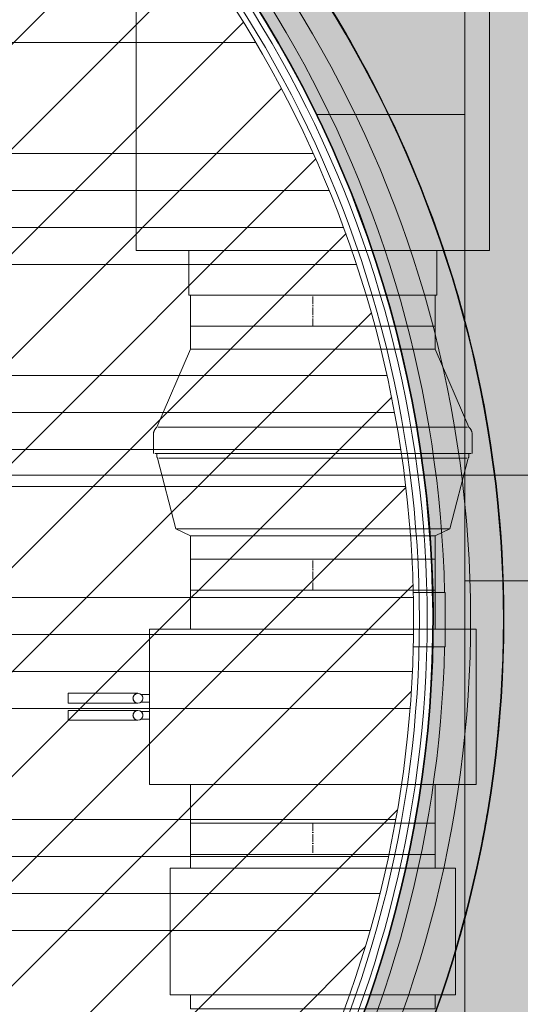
# Model space of a CAD drawing. Header units: millimetres. Extents: x -173851 to 481338, y -267897 to -21875.
# Tile 124 of 256: x -4916 to -4272, y -105035 to -103767. Entities that reach past the tile are written whole.
import ezdxf

# ---------------------------------------------------------------- set-up
doc = ezdxf.new("R2010")
doc.units = ezdxf.units.MM
doc.linetypes.add('ADSK_Осевая', pattern=[14, 10, -2, 0, -2])
doc.linetypes.add('ADSK_Скрыто', pattern=[6, 3, -3])
doc.layers.get('Defpoints').update_dxf_attribs({"color": 31})
doc.layers.add('_Скрыто_', color=7, linetype='ADSK_Скрыто', lineweight=5, plot=False)
doc.layers.add('pol', color=7, linetype='Continuous', lineweight=15, true_color=0x55666d)
for name, color, linetype, lineweight in [('pot sh', 183, 'Continuous', 15), ('Воздуховоды', 7, 'Continuous', 18), ('Оборудование', 7, 'Continuous', 5), ('Осевая линия', 7, 'ADSK_Осевая', 18), ('Панели витража', 7, 'Continuous', 5), ('Перекрытия', 7, 'Continuous', 5), ('Сводный потолок_инженерия', 7, 'Continuous', 18), ('Стены', 7, 'Continuous', 5)]:
    doc.layers.add(name, color=color, linetype=linetype, lineweight=lineweight)

# ---------------------------------------------------------------- blocks, each defined once
blk = doc.blocks.new('201_Шумоглушитель_Круглый_KNK - 315_6-V277-План вент_ 3 Корп_ 1 Эт_в осях 5_1_0-13_1_0')
at = {"layer": 'Оборудование', "color": 1, "true_color": 0xff0000}
for p, q in [((307.5, 227.5), (-307.5, 227.5)), ((-307.5, -227.5), (-307.5, 227.5)), ((307.5, 227.5), (307.5, -227.5)), ((-307.5, 159.5), (-365, 159.5)), ((-365, -159.5), (-365, 159.5)), ((365, 159.5), (307.5, 159.5)), ((365, 159.5), (365, -159.5)), ((-365, -159.5), (-307.5, -159.5)), ((307.5, -159.5), (365, -159.5)), ((-307.5, -227.5), (307.5, -227.5))]:
    blk.add_line(p, q, dxfattribs=at)
blk = doc.blocks.new('201_КассетныйФильтр_Круглый_KFC - 315-2223451-План вент_ 3 Корп_ 1 Эт_в осях 5_1_0-13_1_0')
at = {"layer": 'Оборудование', "color": 1, "true_color": 0xff0000}
for p, q in [((-157.5, 99.4), (-157.5, 81.5)), ((-157.5, 99.4), (157.5, 99.4)), ((157.5, 81.5), (157.5, 99.4)), ((-183.5, 81.5), (-183.5, -81.5)), ((183.5, 81.5), (-183.5, 81.5)), ((183.5, -81.5), (183.5, 81.5)), ((-183.5, -81.5), (183.5, -81.5)), ((-157.5, -81.5), (-157.5, -99.4)), ((157.5, -99.4), (157.5, -81.5)), ((157.5, -99.4), (-157.5, -99.4))]:
    blk.add_line(p, q, dxfattribs=at)
blk = doc.blocks.new('201_ВодянойНагреватель_Круглый_KWH - 315_2-2228226-План вент_ 3 Корп_ 1 Эт_в осях 5_1_0-13_1_0')
at = {"layer": '_Скрыто_', "color": 1, "true_color": 0xff0000}
for p, q in [((315, 17.1), (315, 17.4)), ((315, 4.7), (315, 4.9)), ((315, -4.9), (315, -4.6)), ((315, -17.3), (315, -17.1))]:
    blk.add_line(p, q, dxfattribs=at)
for points, knots in [([(220.9, 15.8), (220.9, 15.8), (220.9, 15.9), (221, 15.9), (221.1, 16), (221.1, 16), (221.1, 16)], [0.8392857, 0.8392857, 0.8392857, 0.8392857, 0.8660714, 0.8928571, 0.9464286, 1, 1, 1, 1]), ([(221.1, 16), (221.1, 16), (221.1, 16), (221, 15.9), (220.9, 15.9), (220.9, 15.9)], [0, 0, 0, 0, 0.0714286, 0.1071429, 0.1428571, 0.1428571, 0.1428571, 0.1428571]), ([(220.9, 15.8), (220.9, 15.8), (220.9, 15.9), (221, 15.9), (221.1, 16), (221.1, 16), (221.1, 16)], [0.8392857, 0.8392857, 0.8392857, 0.8392857, 0.8660714, 0.8928571, 0.9464286, 1, 1, 1, 1]), ([(221.1, 16), (221.1, 16), (221.1, 16), (221, 15.9), (220.9, 15.9), (220.9, 15.9)], [0, 0, 0, 0, 0.0714286, 0.1071429, 0.1428571, 0.1428571, 0.1428571, 0.1428571]), ([(220.9, 6.2), (220.9, 6.2), (220.9, 6.1), (221, 6.1), (221.1, 6), (221.1, 6), (221.1, 6)], [0.8392857, 0.8392857, 0.8392857, 0.8392857, 0.8660714, 0.8928571, 0.9464286, 1, 1, 1, 1]), ([(220.9, 6.2), (220.9, 6.2), (220.9, 6.1), (221, 6.1), (221.1, 6), (221.1, 6), (221.1, 6)], [0.8392857, 0.8392857, 0.8392857, 0.8392857, 0.8660714, 0.8928571, 0.9464286, 1, 1, 1, 1]), ([(221.1, 6), (221.1, 6), (221.1, 6), (221, 6.1), (220.9, 6.1), (220.9, 6.1)], [0, 0, 0, 0, 0.0714286, 0.1071429, 0.1428571, 0.1428571, 0.1428571, 0.1428571]), ([(221.1, 6), (221.1, 6), (221.1, 6), (221, 6.1), (220.9, 6.1), (220.9, 6.1)], [0, 0, 0, 0, 0.0714286, 0.1071429, 0.1428571, 0.1428571, 0.1428571, 0.1428571]), ([(220.9, -6.2), (220.9, -6.2), (220.9, -6.1), (221, -6.1), (221.1, -6), (221.1, -6), (221.1, -6)], [0.8392857, 0.8392857, 0.8392857, 0.8392857, 0.8660714, 0.8928571, 0.9464286, 1, 1, 1, 1]), ([(221.1, -6), (221.1, -6), (221.1, -6), (221, -6.1), (220.9, -6.1), (220.9, -6.1)], [0, 0, 0, 0, 0.0714286, 0.1071429, 0.1428571, 0.1428571, 0.1428571, 0.1428571]), ([(220.9, -6.2), (220.9, -6.2), (220.9, -6.1), (221, -6.1), (221.1, -6), (221.1, -6), (221.1, -6)], [0.8392857, 0.8392857, 0.8392857, 0.8392857, 0.8660714, 0.8928571, 0.9464286, 1, 1, 1, 1]), ([(221.1, -6), (221.1, -6), (221.1, -6), (221, -6.1), (220.9, -6.1), (220.9, -6.1)], [0, 0, 0, 0, 0.0714286, 0.1071429, 0.1428571, 0.1428571, 0.1428571, 0.1428571]), ([(220.9, -15.8), (220.9, -15.8), (220.9, -15.9), (221, -15.9), (221.1, -16), (221.1, -16), (221.1, -16)], [0.8392857, 0.8392857, 0.8392857, 0.8392857, 0.8660714, 0.8928571, 0.9464286, 1, 1, 1, 1]), ([(220.9, -15.8), (220.9, -15.8), (220.9, -15.9), (221, -15.9), (221.1, -16), (221.1, -16), (221.1, -16)], [0.8392857, 0.8392857, 0.8392857, 0.8392857, 0.8660714, 0.8928571, 0.9464286, 1, 1, 1, 1]), ([(221.1, -16), (221.1, -16), (221.1, -16), (221, -15.9), (220.9, -15.9), (220.9, -15.9)], [0, 0, 0, 0, 0.0714286, 0.1071429, 0.1428571, 0.1428571, 0.1428571, 0.1428571]), ([(221.1, -16), (221.1, -16), (221.1, -16), (221, -15.9), (220.9, -15.9), (220.9, -15.9)], [0, 0, 0, 0, 0.0714286, 0.1071429, 0.1428571, 0.1428571, 0.1428571, 0.1428571])]:
    blk.add_open_spline(points, degree=3, knots=knots, dxfattribs=at)
at = {"layer": 'Оборудование', "color": 1, "true_color": 0xff0000}
for p, q in [((-157.5, 100), (-157.5, 150)), ((157.5, 150), (-157.5, 150)), ((157.5, 150), (157.5, 100)), ((210, 100), (-210, 100)), ((-210, 100), (-210, -100)), ((210, 100), (210, -100)), ((210, 16), (221.1, 16)), ((210, 16), (221.1, 16)), ((225, 17.4), (315, 17.4)), ((315, 4.7), (315, 17.4)), ((221.1, 6), (210, 6)), ((221.1, 6), (210, 6)), ((315, 4.7), (225, 4.7)), ((210, -6), (221.1, -6)), ((210, -6), (221.1, -6)), ((225, -4.6), (315, -4.6)), ((315, -17.3), (315, -4.6)), ((221.1, -16), (210, -16)), ((221.1, -16), (210, -16)), ((315, -17.3), (225, -17.3)), ((-210, -100), (210, -100)), ((-157.5, -150), (-157.5, -100)), ((157.5, -100), (157.5, -150)), ((-157.5, -150), (157.5, -150))]:
    blk.add_line(p, q, dxfattribs=at)
for centre, start, end in [((225, 11), 0, 180), ((225, 11), 180, 360), ((225, -11), 0, 180), ((225, -11), 180, 360)]:
    blk.add_arc(centre, 6.35, start, end, dxfattribs=at)
for points, knots in [([(218.7, 11), (218.7, 11.4), (218.7, 12), (218.9, 12.7), (219.1, 13.3), (219.3, 13.7), (219.6, 14.3), (219.8, 14.7), (220, 14.9)], [0, 0, 0, 0, 0.1428571, 0.2142857, 0.2857143, 0.3571429, 0.4285714, 0.5714286, 0.5714286, 0.5714286, 0.5714286]), ([(220, 14.9), (219.8, 14.7), (219.5, 14.3), (219.2, 13.7), (219.1, 13.4), (219.1, 13.3)], [0.4285714, 0.4285714, 0.4285714, 0.4285714, 0.5714286, 0.6785714, 0.7053571, 0.7053571, 0.7053571, 0.7053571]), ([(219.1, 13.2), (219.1, 13.4), (219.3, 13.7), (219.6, 14.3), (219.8, 14.7), (220, 14.9)], [0.2857143, 0.2857143, 0.2857143, 0.2857143, 0.3571429, 0.4285714, 0.5714286, 0.5714286, 0.5714286, 0.5714286]), ([(220, 14.9), (219.8, 14.7), (219.5, 14.3), (219.2, 13.7), (219.1, 13.4), (219.1, 13.3)], [0.4285714, 0.4285714, 0.4285714, 0.4285714, 0.5714286, 0.6785714, 0.7053571, 0.7053571, 0.7053571, 0.7053571]), ([(220.9, 15.8), (220.9, 15.8), (220.9, 15.9), (221, 15.9), (221.1, 16), (221.1, 16), (221.1, 16)], [0.8392857, 0.8392857, 0.8392857, 0.8392857, 0.8660714, 0.8928571, 0.9464286, 1, 1, 1, 1]), ([(221.1, 16), (221.1, 16), (221.1, 16), (221, 15.9), (220.9, 15.9), (220.9, 15.9)], [0, 0, 0, 0, 0.0714286, 0.1071429, 0.1428571, 0.1428571, 0.1428571, 0.1428571]), ([(220.9, 15.8), (220.9, 15.8), (220.9, 15.9), (221, 15.9), (221.1, 16), (221.1, 16), (221.1, 16)], [0.8392857, 0.8392857, 0.8392857, 0.8392857, 0.8660714, 0.8928571, 0.9464286, 1, 1, 1, 1]), ([(221.1, 16), (221.1, 16), (221.1, 16), (221, 15.9), (220.9, 15.9), (220.9, 15.9)], [0, 0, 0, 0, 0.0714286, 0.1071429, 0.1428571, 0.1428571, 0.1428571, 0.1428571]), ([(231.4, 11), (231.3, 11.3), (231.3, 11.7), (231.2, 12.3), (231.1, 12.7), (231, 13.1), (230.9, 13.5), (230.7, 13.8), (230.5, 14.2), (230.3, 14.5), (230.1, 14.8), (229.8, 15.1), (229.6, 15.4), (229.4, 15.6), (229, 15.9), (228.7, 16.2), (228.3, 16.4), (227.9, 16.7), (227.2, 17), (226.2, 17.3), (225.4, 17.4), (225, 17.4)], [0, 0, 0, 0, 0.071429, 0.107143, 0.142857, 0.178571, 0.214286, 0.25, 0.285714, 0.321429, 0.357143, 0.392857, 0.428571, 0.464286, 0.5, 0.571429, 0.607143, 0.642857, 0.714286, 0.857143, 1, 1, 1, 1]), ([(218.8, 9.7), (218.8, 9.8), (218.7, 10.3), (218.7, 10.7), (218.7, 11)], [0.8392857, 0.8392857, 0.8392857, 0.8392857, 0.8928571, 1, 1, 1, 1]), ([(220, 7.1), (220.1, 7), (220.2, 6.8), (220.4, 6.7), (220.5, 6.5), (220.6, 6.4), (220.7, 6.3), (220.9, 6.2), (220.9, 6.1), (221, 6.1), (221.1, 6), (221.1, 6), (221.1, 6)], [0.5714286, 0.5714286, 0.5714286, 0.5714286, 0.625, 0.6785714, 0.7053571, 0.7321429, 0.7857143, 0.8392857, 0.8660714, 0.8928571, 0.9464286, 1, 1, 1, 1]), ([(221.1, 6), (221.1, 6), (221.1, 6), (221, 6.1), (220.9, 6.1), (220.8, 6.2), (220.7, 6.3), (220.6, 6.4), (220.5, 6.5), (220.4, 6.6), (220.2, 6.8), (220.1, 7), (220, 7.1)], [0, 0, 0, 0, 0.0714286, 0.1071429, 0.1428571, 0.1785714, 0.2142857, 0.25, 0.2857143, 0.3214286, 0.3571429, 0.4285714, 0.4285714, 0.4285714, 0.4285714]), ([(220, 7.1), (220.1, 7), (220.2, 6.8), (220.4, 6.7), (220.5, 6.5), (220.6, 6.4), (220.7, 6.3), (220.9, 6.2), (220.9, 6.1), (221, 6.1), (221.1, 6), (221.1, 6), (221.1, 6)], [0.5714286, 0.5714286, 0.5714286, 0.5714286, 0.625, 0.6785714, 0.7053571, 0.7321429, 0.7857143, 0.8392857, 0.8660714, 0.8928571, 0.9464286, 1, 1, 1, 1]), ([(221.1, 6), (221.1, 6), (221.1, 6), (221, 6.1), (220.9, 6.1), (220.8, 6.2), (220.7, 6.3), (220.6, 6.4), (220.5, 6.5), (220.4, 6.6), (220.2, 6.8), (220.1, 7), (220, 7.1)], [0, 0, 0, 0, 0.0714286, 0.1071429, 0.1428571, 0.1785714, 0.2142857, 0.25, 0.2857143, 0.3214286, 0.3571429, 0.4285714, 0.4285714, 0.4285714, 0.4285714]), ([(228.6, 5.7), (228.7, 5.8), (228.8, 5.9), (229.1, 6.1), (229.4, 6.4), (229.6, 6.6), (229.8, 6.9), (230.1, 7.2), (230.3, 7.5), (230.5, 7.8), (230.7, 8.2), (230.9, 8.5), (231, 8.9), (231.1, 9.3), (231.2, 9.7), (231.3, 10.3), (231.3, 10.7), (231.4, 11)], [0.4285714, 0.4285714, 0.4285714, 0.4285714, 0.4642857, 0.5, 0.5357143, 0.5714286, 0.6071429, 0.6428571, 0.6785714, 0.7142857, 0.75, 0.7857143, 0.8214286, 0.8571429, 0.8928571, 0.9285714, 1, 1, 1, 1]), ([(218.7, -11), (218.7, -10.6), (218.7, -10), (218.9, -9.3), (219.1, -8.7), (219.3, -8.3), (219.6, -7.7), (219.8, -7.3), (220, -7.1)], [0, 0, 0, 0, 0.1428571, 0.2142857, 0.2857143, 0.3571429, 0.4285714, 0.5714286, 0.5714286, 0.5714286, 0.5714286]), ([(218.8, -12.3), (218.8, -12.2), (218.7, -11.7), (218.7, -11.3), (218.7, -11)], [0.8392857, 0.8392857, 0.8392857, 0.8392857, 0.8928571, 1, 1, 1, 1]), ([(220, -7.1), (219.8, -7.3), (219.5, -7.7), (219.2, -8.3), (219.1, -8.6), (219.1, -8.7)], [0.4285714, 0.4285714, 0.4285714, 0.4285714, 0.5714286, 0.6785714, 0.7053571, 0.7053571, 0.7053571, 0.7053571]), ([(219.1, -8.8), (219.1, -8.6), (219.3, -8.3), (219.6, -7.7), (219.8, -7.3), (220, -7.1)], [0.2857143, 0.2857143, 0.2857143, 0.2857143, 0.3571429, 0.4285714, 0.5714286, 0.5714286, 0.5714286, 0.5714286]), ([(220, -7.1), (219.8, -7.3), (219.5, -7.7), (219.2, -8.3), (219.1, -8.6), (219.1, -8.7)], [0.4285714, 0.4285714, 0.4285714, 0.4285714, 0.5714286, 0.6785714, 0.7053571, 0.7053571, 0.7053571, 0.7053571]), ([(220.9, -6.2), (220.9, -6.2), (220.9, -6.1), (221, -6.1), (221.1, -6), (221.1, -6), (221.1, -6)], [0.8392857, 0.8392857, 0.8392857, 0.8392857, 0.8660714, 0.8928571, 0.9464286, 1, 1, 1, 1]), ([(221.1, -6), (221.1, -6), (221.1, -6), (221, -6.1), (220.9, -6.1), (220.9, -6.1)], [0, 0, 0, 0, 0.0714286, 0.1071429, 0.1428571, 0.1428571, 0.1428571, 0.1428571]), ([(220.9, -6.2), (220.9, -6.2), (220.9, -6.1), (221, -6.1), (221.1, -6), (221.1, -6), (221.1, -6)], [0.8392857, 0.8392857, 0.8392857, 0.8392857, 0.8660714, 0.8928571, 0.9464286, 1, 1, 1, 1]), ([(221.1, -6), (221.1, -6), (221.1, -6), (221, -6.1), (220.9, -6.1), (220.9, -6.1)], [0, 0, 0, 0, 0.0714286, 0.1071429, 0.1428571, 0.1428571, 0.1428571, 0.1428571]), ([(231.4, -11), (231.3, -10.7), (231.3, -10.3), (231.2, -9.7), (231.1, -9.3), (231, -8.9), (230.9, -8.5), (230.7, -8.2), (230.5, -7.8), (230.3, -7.5), (230.1, -7.2), (229.8, -6.9), (229.6, -6.6), (229.4, -6.4), (229, -6.1), (228.7, -5.8), (228.3, -5.6), (227.9, -5.3), (227.2, -5), (226.2, -4.7), (225.4, -4.6), (225, -4.6)], [0, 0, 0, 0, 0.071429, 0.107143, 0.142857, 0.178571, 0.214286, 0.25, 0.285714, 0.321429, 0.357143, 0.392857, 0.428571, 0.464286, 0.5, 0.571429, 0.607143, 0.642857, 0.714286, 0.857143, 1, 1, 1, 1]), ([(228.6, -16.3), (228.7, -16.2), (228.8, -16.1), (229.1, -15.9), (229.4, -15.6), (229.6, -15.4), (229.8, -15.1), (230.1, -14.8), (230.3, -14.5), (230.5, -14.2), (230.7, -13.8), (230.9, -13.5), (231, -13.1), (231.1, -12.7), (231.2, -12.3), (231.3, -11.7), (231.3, -11.3), (231.4, -11)], [0.4285714, 0.4285714, 0.4285714, 0.4285714, 0.4642857, 0.5, 0.5357143, 0.5714286, 0.6071429, 0.6428571, 0.6785714, 0.7142857, 0.75, 0.7857143, 0.8214286, 0.8571429, 0.8928571, 0.9285714, 1, 1, 1, 1]), ([(220, -14.9), (220.1, -15), (220.2, -15.2), (220.4, -15.3), (220.5, -15.5), (220.6, -15.6), (220.7, -15.7), (220.9, -15.8), (220.9, -15.9), (221, -15.9), (221.1, -16), (221.1, -16), (221.1, -16)], [0.5714286, 0.5714286, 0.5714286, 0.5714286, 0.625, 0.6785714, 0.7053571, 0.7321429, 0.7857143, 0.8392857, 0.8660714, 0.8928571, 0.9464286, 1, 1, 1, 1]), ([(221.1, -16), (221.1, -16), (221.1, -16), (221, -15.9), (220.9, -15.9), (220.8, -15.8), (220.7, -15.7), (220.6, -15.6), (220.5, -15.5), (220.4, -15.4), (220.2, -15.2), (220.1, -15), (220, -14.9)], [0, 0, 0, 0, 0.0714286, 0.1071429, 0.1428571, 0.1785714, 0.2142857, 0.25, 0.2857143, 0.3214286, 0.3571429, 0.4285714, 0.4285714, 0.4285714, 0.4285714]), ([(220, -14.9), (220.1, -15), (220.2, -15.2), (220.4, -15.3), (220.5, -15.5), (220.6, -15.6), (220.7, -15.7), (220.9, -15.8), (220.9, -15.9), (221, -15.9), (221.1, -16), (221.1, -16), (221.1, -16)], [0.5714286, 0.5714286, 0.5714286, 0.5714286, 0.625, 0.6785714, 0.7053571, 0.7321429, 0.7857143, 0.8392857, 0.8660714, 0.8928571, 0.9464286, 1, 1, 1, 1]), ([(221.1, -16), (221.1, -16), (221.1, -16), (221, -15.9), (220.9, -15.9), (220.8, -15.8), (220.7, -15.7), (220.6, -15.6), (220.5, -15.5), (220.4, -15.4), (220.2, -15.2), (220.1, -15), (220, -14.9)], [0, 0, 0, 0, 0.0714286, 0.1071429, 0.1428571, 0.1785714, 0.2142857, 0.25, 0.2857143, 0.3214286, 0.3571429, 0.4285714, 0.4285714, 0.4285714, 0.4285714])]:
    blk.add_open_spline(points, degree=3, knots=knots, dxfattribs=at)
for points in [[(225, 17.4), (225.4, 17.4), (225.8, 17.3), (226.2, 17.2)], [(225, 4.7), (225.4, 4.7), (226.2, 4.7), (227, 5), (227.4, 5.1)], [(226.2, 4.8), (225.8, 4.7), (225.4, 4.7), (225, 4.7)], [(225, -4.6), (225.4, -4.6), (225.8, -4.7), (226.2, -4.8)], [(225, -17.3), (225.4, -17.3), (226.2, -17.3), (227, -17), (227.4, -16.9)], [(226.2, -17.2), (225.8, -17.3), (225.4, -17.3), (225, -17.3)]]:
    blk.add_open_spline(points, degree=3, dxfattribs=at)
blk = doc.blocks.new('201_Вентилятор_Канальный_KVR - 315_1-V276-План вент_ 3 Корп_ 1 Эт_в осях 5_1_0-13_1_0')
at = {"layer": '_Скрыто_', "color": 1, "true_color": 0xff0000}
for p, q in [((-19.7, -200.9), (-19.9, -200.7)), ((17.2, -200.9), (17.1, -200.9))]:
    blk.add_line(p, q, dxfattribs=at)
at = {"layer": '_Скрыто_', "color": 1, "true_color": 0xff0000, "flags": 128}
for points in [[(17.6, 200.9), (17.7, 200.8), (17.9, 200.8), (18.1, 200.8), (18.2, 200.7), (18.4, 200.7), (18.5, 200.6), (18.7, 200.6), (18.8, 200.5), (19, 200.4), (19.1, 200.4), (19.3, 200.3), (19.4, 200.2), (19.5, 200.1), (19.7, 200), (19.8, 199.9), (19.9, 199.8), (20, 199.7)], [(20, -199.7), (19.9, -199.8), (19.7, -199.9), (19.6, -200), (19.5, -200.1), (19.3, -200.2), (19.2, -200.3), (19.1, -200.4), (18.9, -200.5), (18.8, -200.5), (18.6, -200.6), (18.5, -200.7), (18.3, -200.7), (18.2, -200.8), (18, -200.8), (17.8, -200.8), (17.7, -200.9), (17.5, -200.9)]]:
    blk.add_lwpolyline(points, dxfattribs=at)
at = {"layer": 'Оборудование', "color": 1, "true_color": 0xff0000}
for p, q in [((13.8, 205), (-10.6, 205)), ((13.8, 203.5), (13.8, 0)), ((-19.9, 200.7), (-120.4, 157.5)), ((-19.9, 0), (-19.9, 199.2)), ((17.1, 200.9), (13.8, 200.9)), ((111.1, 176.1), (20, 199.7)), ((20, 198.2), (20, 0)), ((120, 157.5), (111.1, 176.1)), ((111.1, 176.1), (111.1, 0)), ((-120.4, 157.5), (-150, 157.5)), ((-150, 0), (-150, 157.5)), ((-120.4, 157.5), (-120.4, 0)), ((150, 157.5), (120, 157.5)), ((120, 157.5), (120, 0)), ((150, 157.5), (150, 0)), ((-120.4, 0), (-120.4, -157.5)), ((13.8, 0), (13.8, -203.5)), ((20, 0), (20, -198.2)), ((111.1, 0), (111.1, -176.1)), ((120, 0), (120, -157.5)), ((150, 0), (150, -157.5)), ((-150, -157.5), (-150, 0)), ((-19.9, -199.2), (-19.9, 0)), ((-150, -157.5), (-120.4, -157.5)), ((-120.4, -157.5), (-19.9, -200.7)), ((111.1, -176.1), (120, -157.5)), ((120, -157.5), (150, -157.5)), ((20, -199.7), (111.1, -176.1)), ((13.8, -200.9), (17.1, -200.9)), ((-10.6, -205), (13.8, -205))]:
    blk.add_line(p, q, dxfattribs=at)
at = {"layer": 'Оборудование', "color": 1, "true_color": 0xff0000, "flags": 128}
for points in [[(-19.9, 200.7), (-19.6, 201.1), (-19.2, 201.4), (-18.9, 201.8), (-18.5, 202.1), (-18.1, 202.4), (-17.7, 202.7), (-17.3, 203), (-16.9, 203.2), (-16.5, 203.5), (-16, 203.7), (-15.6, 203.9), (-15.1, 204.1), (-14.7, 204.3), (-14.2, 204.4), (-13.7, 204.6), (-13.3, 204.7), (-12.8, 204.8), (-12.3, 204.9), (-11.8, 204.9), (-11.3, 205), (-10.8, 205), (-10.6, 205)], [(17.1, 200.9), (17.2, 200.9), (17.4, 200.9), (17.6, 200.9), (17.7, 200.8), (17.9, 200.8), (18.1, 200.8), (18.2, 200.7), (18.4, 200.7), (18.5, 200.6), (18.7, 200.6), (18.8, 200.5), (19, 200.4), (19.1, 200.4), (19.3, 200.3), (19.4, 200.2), (19.5, 200.1), (19.7, 200), (19.8, 199.9), (19.9, 199.8), (20, 199.7)], [(-10.6, -205), (-11.1, -205), (-11.5, -205), (-12, -204.9), (-12.5, -204.8), (-13, -204.8), (-13.5, -204.6), (-14, -204.5), (-14.4, -204.4), (-14.9, -204.2), (-15.4, -204), (-15.8, -203.8), (-16.3, -203.6), (-16.7, -203.4), (-17.1, -203.1), (-17.5, -202.8), (-17.9, -202.6), (-18.3, -202.3), (-18.7, -201.9), (-19, -201.6), (-19.4, -201.3), (-19.7, -200.9), (-19.9, -200.7)], [(20, -199.7), (19.9, -199.8), (19.7, -199.9), (19.6, -200), (19.5, -200.1), (19.3, -200.2), (19.2, -200.3), (19.1, -200.4), (18.9, -200.5), (18.8, -200.5), (18.6, -200.6), (18.5, -200.7), (18.3, -200.7), (18.2, -200.8), (18, -200.8), (17.8, -200.8), (17.7, -200.9), (17.5, -200.9), (17.3, -200.9), (17.2, -200.9), (17.1, -200.9)]]:
    blk.add_lwpolyline(points, dxfattribs=at)
blk = doc.blocks.new('A$C2f9d5261')
at = {"layer": 'Воздуховоды', "color": 1, "true_color": 0xff0000}
for p, q in [((6272.5, 1718), (6272.5, 1678)), ((6587.5, 1678), (6587.5, 1718)), ((6587.5, 1678), (6272.5, 1678)), ((6272.5, 1378), (6272.5, 1338)), ((6272.5, 1378), (6587.5, 1378)), ((6587.5, 1338), (6587.5, 1378)), ((6587.5, 1338), (6272.5, 1338)), ((6272.5, 1038), (6272.5, 998)), ((6272.5, 1038), (6587.5, 1038)), ((6587.5, 998), (6587.5, 1038)), ((6587.5, 998), (6272.5, 998))]:
    blk.add_line(p, q, dxfattribs=at)
at = {"layer": 'Осевая линия', "color": 1, "true_color": 0xff0000}
for p, q in [((6430, 1678), (6430, 1718)), ((6430, 1338), (6430, 1378)), ((6430, 1038), (6430, 998))]:
    blk.add_line(p, q, dxfattribs=at)
at = {"layer": '_Скрыто_', "color": 1, "true_color": 0xff0000, "rotation": 270.0000000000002}
blk.add_blockref('201_Вентилятор_Канальный_KVR - 315_1-V276-План вент_ 3 Корп_ 1 Эт_в осях 5_1_0-13_1_0', (6430, 1528), dxfattribs=at)
at = {"layer": '_Скрыто_', "color": 1, "true_color": 0xff0000, "extrusion": (0, 0, -1)}
blk.add_blockref('201_ВодянойНагреватель_Круглый_KWH - 315_2-2228226-План вент_ 3 Корп_ 1 Эт_в осях 5_1_0-13_1_0', (-6430, 1188), dxfattribs=at)
at = {"layer": 'Оборудование', "color": 1, "true_color": 0xff0000, "rotation": 270.0000000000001}
blk.add_blockref('201_Шумоглушитель_Круглый_KNK - 315_6-V277-План вент_ 3 Корп_ 1 Эт_в осях 5_1_0-13_1_0', (6430, 2083), dxfattribs=at)
at = {"layer": 'Оборудование', "color": 1, "true_color": 0xff0000}
blk.add_blockref('201_КассетныйФильтр_Круглый_KFC - 315-2223451-План вент_ 3 Корп_ 1 Эт_в осях 5_1_0-13_1_0', (6430, 898.6), dxfattribs=at)
blk = doc.blocks.new('PAN_Door_Revolving - PAN_Door_Revolving-V15-50_AS_Plan_L01_Маркировочный - зависимый 4')
at = {"layer": 'Панели витража'}
for p, q in [((-1459.1, 35), (-1500.2, 35)), ((-1500.2, 35), (-1500.2, -35)), ((-1484.1, 35), (-1475.4, 35)), ((-1465.4, 35), (-1459.1, 35)), ((-1500.2, -35), (-1459.1, -35)), ((-1475.4, -35), (-1484.1, -35)), ((-1459.1, -35), (-1465.4, -35))]:
    blk.add_line(p, q, dxfattribs=at)
for radius, start, end in [(1484.5, 121.544, 178.649), (1477, 121.5571, 238.4429), (1467, 121.5571, 238.4429), (1459.5, 121.5705, 178.6259), (1459.5, 178.6259, 181.3741), (1484.5, 181.351, 238.456), (1459.5, 181.3741, 238.4295)]:
    blk.add_arc((0, 0), radius, start, end, dxfattribs=at)
blk = doc.blocks.new('RST_AR_KMN_R22_SLB_FCD_rvt-1-50_AS_Plan_L01_Маркировочный - зависимый 4')
at = {"layer": 'Панели витража', "lineweight": 5, "rotation": 180}
blk.add_blockref('PAN_Door_Revolving - PAN_Door_Revolving-V15-50_AS_Plan_L01_Маркировочный - зависимый 4', (80683.7, 34178.4), dxfattribs=at)

msp = doc.modelspace()

# ---------------------------------------------------------------- hatches: boundary and pattern name
at = {"layer": 'pol', "true_color": 0xa6a6a6}
h = msp.add_hatch(color=253, dxfattribs=at)
h.dxf.hatch_style = 1
h.paths.add_polyline_path([(-28194.9, -86219.6), (-28194.9, -78989.6), (-24044.1, -78989.6), (-24044.1, -83819.6), (-24764.1, -83819.6), (-24764.1, -86789.6), (-25324.1, -86789.6), (-25324.1, -86219.6)])
edge = h.paths.add_edge_path(flags=17)
edge.add_line((-21196.4, -78088.3), (-21194.7, -81039.2))
edge.add_arc((-21794.7, -81039.6), 600, -89.9728, 0.0341, ccw=False)
edge.add_line((-21794.4, -81639.6), (-21795, -81639.6))
edge.add_arc((-21794.7, -82239.6), 600, 90.0272, 180.0302)
edge.add_line((-22394.7, -82239.9), (-22392.5, -86439.9))
edge.add_arc((-21792.5, -86439.6), 600, 180.0302, 270)
edge.add_line((-21792.5, -87039.6), (-21191.9, -87039.6))
edge.add_line((-21191.9, -87039.6), (-21191.9, -87639.6))
edge.add_line((-21191.9, -87639.6), (-22392.2, -87639.6))
edge.add_arc((-22392.2, -87039.6), 600, 180.0272, 270, ccw=False)
edge.add_line((-22992.2, -87039.9), (-22995, -81040.2))
edge.add_arc((-22395, -81039.9), 600, 90.0272, 180.0272, ccw=False)
edge.add_line((-22395.3, -80439.9), (-22394.9, -80439.9))
edge.add_arc((-22395.2, -79839.9), 600, 270.0272, 360.041)
edge.add_line((-21795.2, -79839.4), (-21796.4, -78088.7))
edge.add_line((-21796.4, -78088.7), (-21196.4, -78088.3))
edge = h.paths.add_edge_path()
edge.add_line((-22867.5, -76990.4), (-23694.1, -76990.4))
edge.add_line((-23694.1, -76990.4), (-23694.1, -77594.6))
edge.add_line((-23694.1, -77594.6), (-24044.1, -77597.1))
edge.add_line((-24044.1, -77597.1), (-24044.1, -77189.6))
edge.add_line((-24044.1, -77189.6), (-25494.1, -77189.6))
edge.add_line((-25494.1, -77189.6), (-25494.1, -76590.4))
edge.add_line((-25494.1, -76590.4), (-28193.3, -76590.4))
edge.add_line((-28193.3, -76590.4), (-28193.3, -78489.6))
edge.add_line((-28193.3, -78489.6), (-26544.1, -78489.6))
edge.add_line((-26544.1, -78489.6), (-26544.1, -78789.6))
edge.add_line((-26544.1, -78789.6), (-23694.1, -78789.6))
edge.add_line((-23694.1, -78789.6), (-23694.1, -88739.6))
edge.add_line((-23694.1, -88739.6), (-21194.1, -88739.6))
edge.add_line((-21194.1, -88739.6), (-21194.1, -82839.6))
edge.add_line((-21194.1, -82839.6), (-19994.1, -82839.6))
edge.add_line((-19994.1, -82839.6), (-19994.1, -82339.3))
edge.add_line((-19994.1, -82339.3), (-19124.1, -82339.3))
edge.add_line((-19124.1, -82339.3), (-19124.5, -76989.6))
edge.add_line((-19124.5, -76989.6), (-19950.5, -76989.6))
edge.add_arc((-21409.1, -76639.6), 1500, 193.5248, 346.5066, ccw=False)
h.paths.add_polyline_path([(-20994.1, -85539.6), (-13744.1, -85539.6), (-13744.1, -87839.6), (-13844.1, -87839.6), (-15094.1, -87839.6), (-20994.1, -87839.6)])
h.paths.add_polyline_path([(-16689.1, -94339.6), (-13849.1, -94339.6), (-13849.1, -92289.6), (-16689.1, -92289.6)], flags=17)
edge = h.paths.add_edge_path(flags=17)
edge.add_line((-11143.6, -92489.6), (-11144.1, -92489.6))
edge.add_arc((-11144.1, -91889.6), 600, 180.0308, 270, ccw=False)
edge.add_line((-11744.1, -91889.9), (-11747, -86488.8))
edge.add_arc((-12347, -86489.2), 600, 0.0308, 90.0272)
edge.add_line((-12347.2, -85889.2), (-13544.4, -85889.7))
edge.add_line((-13544.4, -85889.7), (-13544.1, -86489.8))
edge.add_line((-13544.1, -86489.8), (-12947.1, -86489.6))
edge.add_arc((-12946.8, -87089.6), 600, 0.0282, 90.0272, ccw=False)
edge.add_line((-12346.8, -87089.3), (-12343.9, -93089.9))
edge.add_arc((-11743.9, -93089.6), 600, 180.0282, 270)
edge.add_line((-11743.9, -93689.6), (-11143.6, -93689.6))
edge.add_line((-11143.6, -93689.6), (-11143.6, -92489.6))
h.paths.add_polyline_path([(-9564.1, -93089.6), (-9564.1, -96089.6), (-11144.1, -96089.6), (-11144.1, -96739.6), (-12744.1, -96739.6), (-12744.1, -95339.6), (-13094.1, -95339.6), (-13094.1, -93889.6), (-13544.1, -93889.6), (-13544.1, -92089.6), (-16694.1, -92089.6), (-16694.1, -90539.6), (-13194.1, -90539.6), (-13194.1, -89459.6), (-13544.1, -89459.6), (-13544.1, -84414.6), (-13144.1, -84414.6), (-13144.1, -82839.6), (-13244.1, -82839.6), (-13244.1, -81089.6), (-13544.1, -81089.6), (-13544.1, -80639.6), (-11544.1, -80639.6), (-11544.1, -82739.6), (-11443.8, -82739.6), (-11443.8, -84414.6), (-11144.1, -84414.6), (-11144.1, -87509.6), (-11514.1, -87509.6), (-11514.1, -90539.6), (-11144.1, -90539.6), (-11144.1, -93089.6)])
edge = h.paths.add_edge_path()
edge.add_line((-11146.6, -93089.6), (-10789.1, -93089.6))
edge.add_line((-10789.1, -93089.6), (-10789.1, -92609.6))
edge.add_line((-10789.1, -92609.6), (-7945.5, -92609.6))
edge.add_line((-7945.5, -92609.6), (-7345.5, -92609.6))
edge.add_line((-7345.5, -92609.6), (-7343, -100889.8))
edge.add_arc((-7943, -100889.5), 600, 270.0253, 359.976, ccw=False)
edge.add_arc((-7942.4, -102089.5), 600, 90.0272, 180.0285)
edge.add_line((-8542.4, -102089.8), (-8540.8, -104839.6))
edge.add_line((-8540.8, -104839.6), (-9140.8, -104839.6))
edge.add_line((-9140.8, -104839.6), (-9142.7, -100889.8))
edge.add_arc((-8542.7, -100889.5), 600, 90.0272, 180.0283, ccw=False)
edge.add_line((-8543, -100289.5), (-8543, -100289.5))
edge.add_arc((-8543.3, -99689.5), 600, 270.0272, 360.0237)
edge.add_line((-7943.3, -99689.3), (-7945.2, -94289.3))
edge.add_arc((-8545.2, -94289.6), 600, 0.0237, 90)
edge.add_line((-8545.2, -93689.6), (-11146.6, -93689.6))
edge.add_line((-11146.6, -93689.6), (-11146.6, -93089.6))
edge = h.paths.add_edge_path(flags=17)
edge.add_line((-10944.2, -102689.6), (-10342.1, -102689.6))
edge.add_arc((-10342.1, -102089.6), 600, 270, 360.0274)
edge.add_line((-9742.1, -102089.3), (-9743.2, -99689.8))
edge.add_arc((-9143.2, -99689.6), 600, 90.0272, 180.0274, ccw=False)
edge.add_arc((-9143.5, -98489.6), 600, 270, 358.255)
edge.add_line((-8543.8, -98507.8), (-8544.6, -96689.3))
edge.add_arc((-9144.6, -96689.6), 600, 0.0271, 90)
edge.add_line((-9144.6, -96089.6), (-9944.1, -96089.6))
edge.add_line((-9944.1, -96089.6), (-9944.1, -97289.6))
edge.add_line((-9944.1, -97289.6), (-10944.1, -97289.6))
edge.add_line((-10944.1, -97289.6), (-10944.2, -102689.6))
edge = h.paths.add_edge_path()
edge.add_line((-10144.1, -96089.6), (-10144.1, -97289.6))
edge.add_line((-10144.1, -97289.6), (-10944.1, -97289.6))
edge.add_line((-10944.1, -97289.6), (-10944.1, -105838.8))
edge.add_line((-10944.1, -105838.8), (-9144.1, -105838.8))
edge.add_line((-9144.1, -105838.8), (-9144.1, -104839.6))
edge.add_line((-9144.1, -104839.6), (-8144.1, -104839.6))
edge.add_line((-8144.1, -104839.6), (-8144.1, -105839.6))
edge.add_line((-8144.1, -105839.6), (-6645.8, -105838.8))
edge.add_line((-6645.8, -105838.8), (-6635, -105820.1))
edge.add_line((-6635, -105820.1), (-6615.1, -105831.6))
edge.add_line((-6615.1, -105831.6), (-6611.5, -105825.2))
edge.add_arc((-5869.2, -104539.6), 1484.5, -59.0308, 240, ccw=False)
edge.add_line((-5105.3, -105812.5), (-5094.2, -105839.7))
edge.add_line((-5094.2, -105839.7), (-3444.1, -105839.6))
edge.add_line((-3444.1, -105839.6), (-3444.1, -104839.6))
edge.add_line((-3444.1, -104839.6), (-2644.1, -104839.6))
edge.add_line((-2644.1, -104839.6), (-2644.1, -100989.6))
edge.add_line((-2644.1, -100989.6), (-3444.2, -100989.6))
edge.add_line((-3444.2, -100989.6), (-3444.2, -99989.6))
edge.add_line((-3444.2, -99989.6), (-2644.1, -99989.6))
edge.add_line((-2644.1, -99989.6), (-2644.1, -97789.6))
edge.add_line((-2644.1, -97789.6), (-5594.1, -97789.6))
edge.add_line((-5594.1, -97789.6), (-5594.1, -98089.6))
edge.add_line((-5594.1, -98089.6), (-6494.1, -98089.6))
edge.add_line((-6494.1, -98089.6), (-6494.1, -97089.6))
edge.add_line((-6494.1, -97089.6), (-5794.1, -97089.6))
edge.add_line((-5794.1, -97089.6), (-5794.1, -92589.6))
edge.add_line((-5794.1, -92589.6), (-10794.2, -92589.6))
edge.add_line((-10794.2, -92589.6), (-10794.2, -93089.6))
edge.add_line((-10794.2, -93089.6), (-9564.1, -93089.6))
edge.add_line((-9564.1, -93089.6), (-9564.1, -96089.6))
edge.add_line((-9564.1, -96089.6), (-10144.1, -96089.6))
edge.add_line((-10144.1, -96089.6), (-10144.1, -96089.6))
at = {"layer": 'pol'}
h = msp.add_hatch(dxfattribs=at)
h.set_pattern_fill('AR-B816', color=256, scale=2.9528, angle=90)
h.set_pattern_definition([(90, (-10944.1, -97290), (-600.01, 4e-14), []), (180, (-10944.1, -97290), (-600.01, -600.01), [600.01, -600.01])])
edge = h.paths.add_edge_path()
edge.add_line((-10144.1, -96089.6), (-10144.1, -97289.6))
edge.add_line((-10144.1, -97289.6), (-10944.1, -97289.6))
edge.add_line((-10944.1, -97289.6), (-10944.1, -105838.8))
edge.add_line((-10944.1, -105838.8), (-9144.1, -105838.8))
edge.add_line((-9144.1, -105838.8), (-9144.1, -104839.6))
edge.add_line((-9144.1, -104839.6), (-8144.1, -104839.6))
edge.add_line((-8144.1, -104839.6), (-8144.1, -105839.6))
edge.add_line((-8144.1, -105839.6), (-6645.8, -105838.8))
edge.add_line((-6645.8, -105838.8), (-6635, -105820.1))
edge.add_line((-6635, -105820.1), (-6615.1, -105831.6))
edge.add_line((-6615.1, -105831.6), (-6611.5, -105825.2))
edge.add_arc((-5869.2, -104539.6), 1484.5, -59.0308, 240, ccw=False)
edge.add_line((-5105.3, -105812.5), (-5094.2, -105839.7))
edge.add_line((-5094.2, -105839.7), (-3444.1, -105839.6))
edge.add_line((-3444.1, -105839.6), (-3444.1, -104839.6))
edge.add_line((-3444.1, -104839.6), (-2644.1, -104839.6))
edge.add_line((-2644.1, -104839.6), (-2644.1, -100989.6))
edge.add_line((-2644.1, -100989.6), (-3444.2, -100989.6))
edge.add_line((-3444.2, -100989.6), (-3444.2, -99989.6))
edge.add_line((-3444.2, -99989.6), (-2644.1, -99989.6))
edge.add_line((-2644.1, -99989.6), (-2644.1, -97789.6))
edge.add_line((-2644.1, -97789.6), (-5594.1, -97789.6))
edge.add_line((-5594.1, -97789.6), (-5594.1, -98089.6))
edge.add_line((-5594.1, -98089.6), (-6494.1, -98089.6))
edge.add_line((-6494.1, -98089.6), (-6494.1, -97089.6))
edge.add_line((-6494.1, -97089.6), (-5794.1, -97089.6))
edge.add_line((-5794.1, -97089.6), (-5794.1, -92589.6))
edge.add_line((-5794.1, -92589.6), (-10794.2, -92589.6))
edge.add_line((-10794.2, -92589.6), (-10794.2, -93089.6))
edge.add_line((-10794.2, -93089.6), (-9564.1, -93089.6))
edge.add_line((-9564.1, -93089.6), (-9564.1, -96089.6))
edge.add_line((-9564.1, -96089.6), (-10144.1, -96089.6))
edge.add_line((-10144.1, -96089.6), (-10144.1, -96089.6))
h = msp.add_hatch(dxfattribs=at)
h.set_pattern_fill('ANSI34', color=256, scale=15, angle=315)
h.set_pattern_definition([(0, (47927.98, -81365.6), (6e-14, 285.75), []), (0, (47975.6, -81413.22), (6e-14, 285.75), []), (0, (48023.23, -81460.84), (6e-14, 285.75), []), (0, (48070.85, -81508.47), (6e-14, 285.75), [])])
edge = h.paths.add_edge_path()
edge.add_arc((-5869.2, -104539.6), 1459.5, 0, 360)
at = {"layer": 'pot sh', "true_color": 0x817863}
h = msp.add_hatch(dxfattribs=at)
h.set_pattern_fill('ANSI31', color=8, scale=350, angle=315)
h.set_pattern_definition([(0, (-4124.1, -99909.6), (3e-13, 1111.25), [])])
h.paths.add_polyline_path([(-6494.1, -105839.6), (-6494.1, -98089.6), (-5594.1, -98089.6), (-2644.1, -98089.6), (-2644.1, -99989.6), (-3444.1, -99989.6), (-3444.1, -100989.6), (-2644.1, -100989.6), (-2644.1, -104839.6), (-3444.1, -104839.6), (-3444.1, -105839.6), (-5094.2, -105839.7)])
at = {"layer": 'pot sh', "linetype": 'ByBlock', "lineweight": 0, "true_color": 0x878581}
h = msp.add_hatch(dxfattribs=at)
h.set_pattern_fill('ANSI31', color=252, scale=30)
edge = h.paths.add_edge_path()
edge.add_arc((-5869.2, -104539.6), 1459.5, 0, 360)

# ---------------------------------------------------------------- linework, layer by layer
at = {"layer": 'Defpoints', "linetype": 'ByBlock'}
for points in [[(-6494.1, -97089.6), (-6494.1, -98089.6), (-5594.1, -98089.6), (-5594.1, -97789.6), (-2644.1, -97789.6), (-2644.1, -99989.6), (-3444.1, -99989.6), (-3444.1, -100989.6), (-2644.1, -100989.6), (-2644.1, -104839.6), (-3444.1, -104839.6), (-3444.1, -105839.6), (-5094.2, -105839.7), (-5105.3, -105812.5, 3.6699), (-6611.4, -105825.2), (-6615.1, -105831.6), (-6635, -105820.1), (-6645.8, -105838.8), (-8144.1, -105839.6)], [(-8144.1, -105839.6), (-6645.8, -105838.8), (-6635, -105820.1), (-6615.1, -105831.6), (-6611.5, -105825.2, -3.6699), (-5105.3, -105812.5), (-5094.2, -105839.7), (-3444.1, -105839.6), (-3444.1, -104839.6), (-2644.1, -104839.6), (-2644.1, -100989.6), (-3444.2, -100989.6), (-3444.2, -99989.6), (-2644.1, -99989.6), (-2644.1, -97789.6), (-5594.1, -97789.6), (-5594.1, -98089.6), (-6494.1, -98089.6), (-6494.1, -97089.6)]]:
    msp.add_lwpolyline(points, format="xyb", dxfattribs=at)
at = {"layer": 'Перекрытия'}
for centre, start, end in [((-5836.2, -104539.6), 299.9264, 60.2626), ((-5836.2, -104539.6), 299.9264, 60.2626), ((-5869.2, -104539.6), 1.3387, 59.1706), ((-5869.2, -104539.6), 1.3387, 59.1706), ((-5869.2, -104539.6), 300.8782, 358.6613), ((-5869.2, -104539.6), 300.8782, 358.6613)]:
    msp.add_arc(centre, 1500, start, end, dxfattribs=at)
at = {"layer": 'Стены'}
for radius, start, end in [(1500.8, 0, 120.5245), (1500, 0, 120.5248), (1500, 0, 120.5248), (1500.8, 0, 51.4286), (1500, 299.9876, 0), (1500.8, 300.0405, 0), (1500, 353.589, 355.1829), (1500.8, 353.5941, 355.1873), (1500, 348.4597, 350.3641), (1500.8, 348.469, 350.373), (1500, 343.5137, 345.5433), (1500.8, 343.5272, 345.5566), (1500.8, 338.6464, 340.7374)]:
    msp.add_arc((-5794.1, -104539.6), radius, start, end, dxfattribs=at)

# ---------------------------------------------------------------- block references
at = {"lineweight": 5}
msp.add_blockref('RST_AR_KMN_R22_SLB_FCD_rvt-1-50_AS_Plan_L01_Маркировочный - зависимый 4', (-86552.8, -138718), dxfattribs=at)
at = {"layer": 'Сводный потолок_инженерия', "linetype": 'ByBlock'}
msp.add_blockref('A$C2f9d5261', (-10969.2, -105839.9), dxfattribs=at)

doc.saveas('drawing.dxf')
